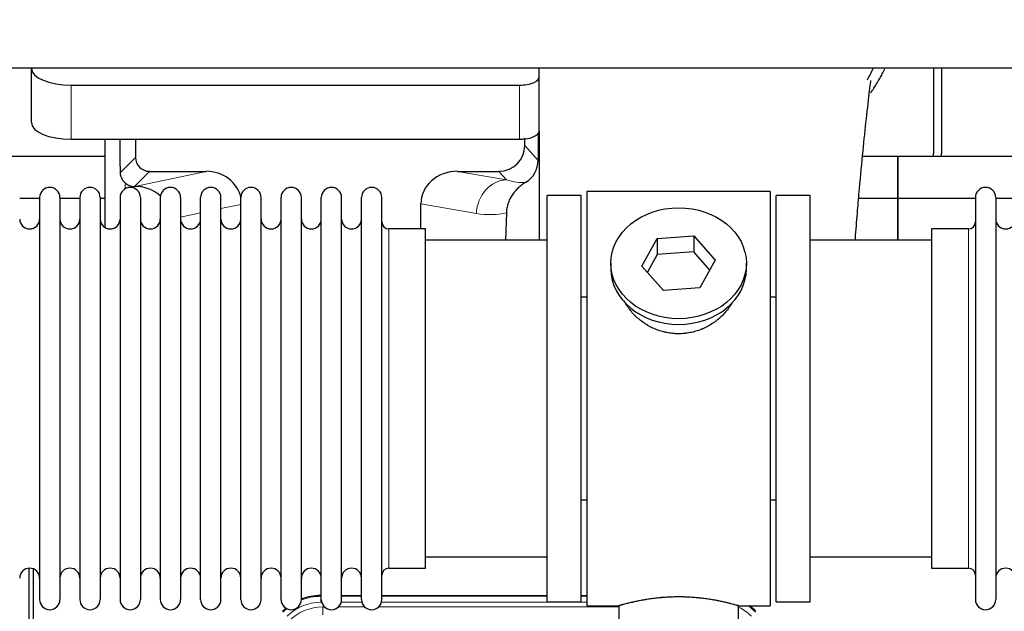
# Model space of a CAD drawing. Header units: inches. Extents: x 0 to 20790, y -12 to 14700.
# Tile 38 of 256: x 5656 to 6150, y 4616 to 4913. Entities that reach past the tile are written whole.
import ezdxf

# ---------------------------------------------------------------- set-up
doc = ezdxf.new("R2010")
doc.units = ezdxf.units.IN
doc.layers.add('1', color=7, linetype='Continuous', true_color=0xffffff)
doc.layers.add('254', color=7, linetype='Continuous', true_color=0xffffff)
doc.styles.add('latin_extended', font='simplex.shx')
doc.dimstyles.get("Standard").update_dxf_attribs({"dimtxt": 0.18, "dimasz": 0.18, "dimexe": 0.18, "dimexo": 0.0625, "dimgap": 0.09, "dimtad": 0, "dimtih": 1, "dimtoh": 1, "dimdec": 4, "dimzin": 0, "dimdsep": 46, "dimtxsty": 'Standard', "dimcen": 0.09, "dimadec": 0, "dimazin": 0, "dimtfac": 1, "dimtdec": 4, "dimtofl": 0, "dimtmove": 0, "dimatfit": 3, "dimfxl": 1, "dimtolj": 1, "dimtzin": 0, "dimarcsym": 0})

# ---------------------------------------------------------------- blocks, each defined once
blk = doc.blocks.new('_U6')
at = {"layer": '254', "color": 3, "linetype": 'Continuous', "lineweight": 13, "transparency": 16777216}
for p, q in [((1741.91, 5800.73), (811.91, 5800.73)), ((846.91, 4585.23), (846.91, 5678.23)), ((7782.91, 4462.73), (811.91, 4462.73))]:
    blk.add_line(p, q, dxfattribs=at)
at = {"layer": '254', "color": 3, "transparency": 16777216}
for points in [[(867.33, 5678.23), (826.5, 5678.23), (846.91, 5800.73)], [(826.5, 4585.23), (867.33, 4585.23), (846.91, 4462.73)]]:
    blk.add_solid(points, dxfattribs=at)
at = {"layer": 'Defpoints', "color": 0, "transparency": 16777216}
for p in [(846.91, 5800.73), (1776.91, 5800.73), (7817.91, 4462.73)]:
    blk.add_point(p, dxfattribs=at)
at = {"layer": '254', "color": 2, "lineweight": 13, "transparency": 16777216, "insert": (663.16, 4927.56), "char_height": 122.5, "attachment_point": 1, "rotation": 90, "style": 'latin_extended'}
blk.add_mtext('\\A1;\\C2;1338', dxfattribs=at)

msp = doc.modelspace()

# ---------------------------------------------------------------- linework, layer by layer
at = {"layer": '1', "color": 2, "linetype": 'Continuous', "lineweight": 25}
for p, q in [((7175.915, 4888.631), (2649.915, 4888.631)), ((5661.965, 4888.632), (5661.965, 4888.534)), ((5916.965, 4884.307), (5916.965, 4888.631)), ((6114.915, 4888.631), (6114.915, 4845.731)), ((6118.915, 4888.631), (6118.915, 4845.731)), ((5661.965, 4861.345), (5661.965, 4888.534)), ((5916.965, 4857.118), (5916.965, 4884.307)), ((5681.965, 4880.08), (5906.965, 4880.08)), ((5916.442, 4855.77), (5916.387, 4842.322)), ((5916.965, 4857.118), (5916.965, 4802.232)), ((5681.965, 4852.892), (5906.965, 4852.892)), ((5698.897, 4852.892), (5698.897, 4808.622)), ((5714.275, 4852.892), (5714.275, 4843.791)), ((5909.68, 4849.778), (5909.68, 4853.494)), ((5698.902, 4844.206), (5606.915, 4844.206)), ((6096.915, 4844.206), (6079.223, 4844.206)), ((6096.915, 4823.231), (6096.915, 4844.206)), ((6096.915, 4844.206), (6096.915, 4823.231)), ((6188.902, 4844.206), (6096.915, 4844.206)), ((5721.249, 4836.817), (5749.71, 4836.817)), ((5875.877, 4836.817), (5896.729, 4836.817)), ((5713.709, 4829.278), (5713.868, 4829.278)), ((5920.915, 4620.731), (5920.915, 4824.731)), ((5937.915, 4824.731), (5920.915, 4824.731)), ((5937.915, 4620.731), (5937.915, 4824.731)), ((5940.915, 4826.731), (5940.915, 4618.731)), ((6032.915, 4826.731), (5940.915, 4826.731)), ((6032.915, 4826.731), (6032.915, 4618.731)), ((6035.915, 4620.731), (6035.915, 4824.731)), ((6052.915, 4824.731), (6035.915, 4824.731)), ((6052.915, 4620.731), (6052.915, 4824.731)), ((5666.115, 4823.231), (5656.115, 4823.231)), ((5666.115, 4823.631), (5666.115, 4621.831)), ((5676.315, 4823.631), (5676.315, 4621.831)), ((5686.313, 4823.231), (5676.316, 4823.231)), ((5686.315, 4823.631), (5686.315, 4621.831)), ((5698.895, 4823.231), (5696.514, 4823.231)), ((5696.515, 4823.631), (5696.515, 4621.831)), ((5706.515, 4823.631), (5706.515, 4621.831)), ((5716.715, 4823.631), (5716.715, 4621.831)), ((5726.715, 4823.631), (5726.715, 4621.831)), ((5736.915, 4823.631), (5736.915, 4621.831)), ((5746.915, 4621.831), (5746.915, 4823.631)), ((5757.115, 4621.831), (5757.115, 4823.631)), ((5767.115, 4621.831), (5767.115, 4823.631)), ((5777.315, 4621.831), (5777.315, 4823.631)), ((5787.315, 4621.831), (5787.315, 4823.631)), ((5797.515, 4621.831), (5797.515, 4823.631)), ((5807.515, 4621.831), (5807.515, 4823.631)), ((5817.715, 4621.831), (5817.715, 4823.631)), ((5827.715, 4621.831), (5827.715, 4823.631)), ((5837.915, 4621.831), (5837.915, 4823.631)), ((5857.54, 4807.88), (5857.54, 4820.43)), ((6096.915, 4823.231), (6077.287, 4823.231)), ((6096.915, 4802.23), (6096.915, 4823.231)), ((6096.915, 4823.231), (6096.915, 4802.229)), ((6135.917, 4823.231), (6096.915, 4823.231)), ((6135.915, 4823.631), (6135.915, 4621.831)), ((6146.115, 4823.631), (6146.115, 4621.831)), ((6156.115, 4823.231), (6146.115, 4823.231)), ((5900.43, 4815.93), (5900.064, 4802.23)), ((5859.915, 4807.881), (5841.415, 4807.881)), ((5859.915, 4637.581), (5859.915, 4807.881)), ((6132.415, 4807.881), (6113.915, 4807.881)), ((6113.915, 4807.881), (6113.915, 4637.581)), ((5920.915, 4802.231), (5859.909, 4802.231)), ((5968.524, 4789.258), (5976.195, 4803.025)), ((5976.195, 4803.025), (5994.586, 4804.467)), ((5976.195, 4803.025), (5976.195, 4794.995)), ((5994.586, 4804.467), (5994.586, 4796.437)), ((5994.586, 4804.467), (6005.306, 4792.141)), ((6113.92, 4802.231), (6052.915, 4802.231)), ((5976.195, 4794.995), (5971.251, 4786.122)), ((5994.586, 4796.437), (5976.195, 4794.995)), ((6002.579, 4787.247), (5994.586, 4796.437)), ((5952.915, 4790.699), (5952.915, 4787.832)), ((6005.306, 4792.141), (5997.635, 4778.373)), ((6020.915, 4787.832), (6020.915, 4790.699)), ((5979.243, 4776.932), (5968.524, 4789.258)), ((5997.635, 4778.373), (5979.243, 4776.932)), ((5937.914, 4773.731), (5940.915, 4773.731)), ((6032.915, 4773.731), (6035.915, 4773.731)), ((5940.915, 4671.731), (5937.914, 4671.731)), ((6035.915, 4671.731), (6032.915, 4671.731)), ((5859.909, 4643.231), (5920.915, 4643.231)), ((6052.915, 4643.231), (6113.92, 4643.231)), ((5660.914, 4236.989), (5660.914, 4637.569)), ((5662.914, 4637.241), (5662.914, 4213.731)), ((5841.415, 4637.581), (5859.915, 4637.581)), ((6113.915, 4637.581), (6132.415, 4637.581)), ((5807.155, 4623.831), (5807.517, 4623.831)), ((5817.717, 4623.831), (5827.715, 4623.831)), ((5837.915, 4623.831), (5920.912, 4623.831)), ((5937.912, 4623.831), (5940.914, 4623.831)), ((5920.915, 4620.731), (5937.915, 4620.731)), ((5940.915, 4618.731), (5956.915, 4618.731)), ((5956.915, 4618.731), (5956.915, 4609.231)), ((6016.51, 4618.731), (6032.915, 4618.731)), ((6016.915, 4609.231), (6016.915, 4618.847)), ((6035.915, 4620.731), (6052.915, 4620.731))]:
    msp.add_line(p, q, dxfattribs=at)
at = {"layer": '1', "color": 110, "linetype": 'Continuous', "lineweight": 13}
for p, q in [((5681.965, 4852.892), (5681.965, 4880.08)), ((5906.965, 4852.892), (5906.965, 4880.08)), ((5909.68, 4849.778), (5916.387, 4842.322)), ((5706.657, 4836.173), (5714.275, 4843.791)), ((5721.249, 4836.817), (5713.709, 4829.278)), ((5713.868, 4829.278), (5749.71, 4836.817)), ((5875.877, 4836.817), (5900.52, 4832.603)), ((5900.52, 4832.603), (5896.729, 4836.817)), ((5709.106, 4828.07), (5709.106, 4830.984)), ((5767.115, 4820.242), (5757.115, 4818.138)), ((5885.385, 4815.667), (5857.54, 4820.43)), ((5746.915, 4815.993), (5736.915, 4813.889)), ((5841.415, 4637.581), (5841.415, 4807.881)), ((6132.415, 4807.881), (6132.415, 4637.581)), ((5807.155, 4623.831), (5807.311, 4623.456)), ((5807.311, 4623.456), (5807.516, 4623.456)), ((5807.311, 4620.46), (5807.311, 4623.456)), ((5817.716, 4623.456), (5827.717, 4623.456)), ((5837.917, 4623.456), (5920.912, 4623.456)), ((5937.913, 4623.456), (5940.914, 4623.456)), ((5807.703, 4620.46), (5807.311, 4620.46)), ((5808.287, 4618.103), (5809.135, 4618.103)), ((5808.287, 4614.108), (5808.287, 4618.103)), ((5816.097, 4618.103), (5829.335, 4618.103)), ((5827.904, 4620.46), (5817.529, 4620.46)), ((5836.297, 4618.103), (5956.913, 4618.103)), ((5940.914, 4620.46), (5837.73, 4620.46))]:
    msp.add_line(p, q, dxfattribs=at)
at = {"layer": '1', "color": 2, "linetype": 'Continuous', "lineweight": 25}
for centre, radius, start, end in [((6092.915, 4845.731), 22, 356.02453, 0), ((6096.915, 4845.731), 22, 356.02453, 0), ((5671.215, 4823.631), 5.1, 0, 180), ((5691.415, 4823.631), 5.1, 0, 180), ((5711.615, 4823.631), 5.1, 0, 180), ((5731.815, 4823.631), 5.1, 0, 180), ((5752.015, 4823.631), 5.1, 0, 180), ((5772.215, 4823.631), 5.1, 0, 180), ((5792.415, 4823.631), 5.1, 0, 180), ((5812.615, 4823.631), 5.1, 0, 180), ((5832.815, 4823.631), 5.1, 0, 180), ((6141.015, 4823.631), 5.1, 0, 180), ((5661.115, 4812.881), 5, 180, 0), ((5681.315, 4812.881), 5, 180, 0), ((5701.515, 4812.881), 5, 180, 0), ((5721.715, 4812.881), 5, 180, 0), ((5741.915, 4812.881), 5, 180, 0), ((5762.115, 4812.881), 5, 180, 0), ((5782.315, 4812.881), 5, 180, 0), ((5802.515, 4812.881), 5, 180, 0), ((5822.715, 4812.881), 5, 180, 0), ((5841.415, 4811.381), 3.5, 180, 270), ((6132.415, 4811.381), 3.5, 270, 0), ((6151.115, 4812.881), 5, 180, 0), ((5661.115, 4632.581), 5, 0, 180), ((5681.315, 4632.581), 5, 0, 180), ((5701.515, 4632.581), 5, 0, 180), ((5721.715, 4632.581), 5, 0, 180), ((5741.915, 4632.581), 5, 0, 180), ((5762.115, 4632.581), 5, 0, 180), ((5782.315, 4632.581), 5, 0, 180), ((5802.515, 4632.581), 5, 0, 180), ((5822.715, 4632.581), 5, 0, 180), ((5841.415, 4634.081), 3.5, 90, 180), ((6132.415, 4634.081), 3.5, 0, 90), ((6151.115, 4632.581), 5, 0, 180), ((5671.215, 4621.831), 5.1, 180, 0), ((5691.415, 4621.831), 5.1, 180, 0), ((5711.615, 4621.831), 5.1, 180, 0), ((5731.815, 4621.831), 5.1, 180, 0), ((5752.015, 4621.831), 5.1, 180, 0), ((5772.215, 4621.831), 5.1, 180, 0), ((5792.415, 4621.831), 5.1, 180, 0), ((5812.615, 4621.831), 5.1, 180, 0), ((5832.815, 4621.831), 5.1, 180, 0), ((6141.015, 4621.831), 5.1, 180, 0)]:
    msp.add_arc(centre, radius, start, end, dxfattribs=at)
for centre, major_axis, ratio, start_param, end_param in [((5681.965, 4888.534), (-20, 0), 0.4226815, 0, 1.5707963), ((5906.965, 4884.307), (-10, 0), 0.4226815, 1.5707963, 3.1415927), ((5681.965, 4861.345), (-20, 0), 0.4226815, 0, 1.5707963), ((5906.965, 4857.118), (-10, 0), 0.4226815, 1.8474697, 3.1415927), ((5709.106, 4402.615), (10.169, -1338.708), 0.0006671, 1.9006007, 1.9138317), ((5896.64, 4849.867), (-8.754, 9.732), 0.993147, 2.4124357, 3.9763944), ((5906.965, 4857.118), (-10, 0), 0.4226815, 1.5707963, 1.7425489), ((5906.965, 4876.264), (0, 23.658), 0.4226815, 3.3133452, 3.4165375), ((5909.592, 4856.695), (1.809, -48.123), 0.0006749, 4.7789279, 4.7881353), ((5721.302, 4843.844), (4.987, 4.987), 0.9924325, 2.3599928, 3.9231925), ((5903.347, 4842.411), (12.412, -4.015), 0.9953148, 5.572067, 6.5905896), ((5749.093, 4819.753), (-18.076, -3.802), 0.9203203, 3.1559659, 4.4876926), ((5876.635, 4819.753), (18.879, -3.229), 0.8876007, 1.7611606, 3.2922561), ((5713.709, 4836.252), (-7.027, 0), 0.9924325, 0.8563441, 1.5707963), ((5713.868, 4812.343), (-18.402, 0), 0.9203203, 3.9349859, 4.712389), ((5986.915, 4787.832), (34, 0), 0.819152, 3.1416663, 6.2831608), ((5807.186, 4596.794, 0), (10.349, -24.985), 0.998395, 2.7494612, 3.1145601), ((5807.186, 4596.794, 0), (10.349, -24.985), 0.998395, 3.4494404, 3.5337241), ((6006.643, 4596.794, 0), (-10.349, -24.985), 0.998395, 2.7494612, 2.9094018)]:
    msp.add_ellipse(centre, major_axis=major_axis, ratio=ratio, start_param=start_param, end_param=end_param, dxfattribs=at)
at = {"layer": '1', "color": 110, "linetype": 'Continuous', "lineweight": 13}
for centre, major_axis, ratio, start_param, end_param in [((5900.52, 4815.667), (-2.866, -16.757), 0.8876007, 3.3319569, 4.8630524), ((5900.277, 4845.823), (17.605, -10.298), 0.5880236, 5.056727, 5.602163), ((5885.142, 4845.823), (33.02, -17.025), 0.7759833, 5.0998257, 5.5373073), ((5807.338, 4596.427, 0), (10.345, -24.976), 0.9987509, 2.7494612, 3.1209322), ((5807.338, 4596.427, 0), (10.345, -24.976), 0.9987509, 3.439392, 3.5337241), ((5807.338, 4596.427, 0), (9.199, -22.209), 0.998395, 2.7494612, 3.5337241), ((5808.314, 4594.07, 0), (-9.199, 22.209), 0.998395, 5.8910538, 6.6753168), ((6006.492, 4596.427, 0), (-9.199, -22.209), 0.998395, 2.7494612, 3.0857139), ((6006.492, 4596.427), (-10.345, -24.976), 0.9987509, 2.7494612, 2.9335669)]:
    msp.add_ellipse(centre, major_axis=major_axis, ratio=ratio, start_param=start_param, end_param=end_param, dxfattribs=at)
at = {"layer": '1', "color": 2, "linetype": 'Continuous', "lineweight": 25}
msp.add_ellipse((5986.915, 4790.699), major_axis=(34, 0), ratio=0.819152, dxfattribs=at)
msp.add_open_spline([(6081.686, 4882.82), (6082.733, 4884.678), (6083.696, 4886.571), (6084.571, 4888.485)], degree=3, dxfattribs=at)
for points, knots in [([(6083.351, 4876.291), (6083.755, 4876.849), (6084.644, 4878.115), (6085.497, 4879.413), (6086.19, 4880.506), (6086.417, 4880.873), (6086.755, 4881.428), (6086.867, 4881.613), (6087.088, 4881.984), (6087.638, 4882.913), (6088.588, 4884.602), (6089.606, 4886.566), (6090.196, 4887.782), (6090.408, 4888.231)], [0, 0, 0, 0, 0.1493314, 0.3350669, 0.3350669, 0.4279346, 0.4279346, 0.4743685, 0.4743685, 0.5208024, 0.7065379, 0.8922734, 1, 1, 1, 1]), ([(6075.613, 4802.281), (6075.672, 4803.087), (6076.057, 4808.227), (6076.747, 4816.979), (6077.974, 4831.478), (6079.489, 4847.336), (6081.223, 4863.561), (6082.612, 4876.226), (6083.405, 4881.868), (6083.372, 4882.433), (6083.285, 4882.417)], [0, 0, 0, 0, 0.0209512, 0.1341954, 0.2364153, 0.4334945, 0.6253373, 0.824694, 0.9320857, 1, 1, 1, 1]), ([(5709.106, 4830.984), (5708.916, 4831.147), (5708.737, 4831.318), (5708.398, 4831.676), (5708.238, 4831.862), (5707.939, 4832.251), (5707.8, 4832.453), (5707.654, 4832.69), (5707.638, 4832.716), (5707.606, 4832.769), (5707.591, 4832.796), (5707.544, 4832.876), (5707.454, 4833.038), (5707.37, 4833.202), (5707.212, 4833.534), (5707.119, 4833.759), (5706.957, 4834.22), (5706.889, 4834.456), (5706.819, 4834.756), (5706.805, 4834.817), (5706.781, 4834.938), (5706.769, 4834.999), (5706.737, 4835.183), (5706.719, 4835.306), (5706.675, 4835.675), (5706.659, 4835.923), (5706.657, 4836.173)], [0, 0, 0, 0, 0.125, 0.125, 0.25, 0.25, 0.375, 0.375, 0.390625, 0.390625, 0.40625, 0.40625, 0.4375, 0.5, 0.5, 0.625, 0.625, 0.75, 0.75, 0.78125, 0.78125, 0.8125, 0.8125, 0.875, 0.875, 1, 1, 1, 1]), ([(5910.143, 4831.305), (5909.802, 4831.099), (5909.134, 4830.67), (5908.172, 4829.98), (5907.251, 4829.243), (5906.664, 4828.72), (5906.091, 4828.18), (5905.812, 4827.902), (5905.268, 4827.329), (5905.003, 4827.034), (5904.681, 4826.654), (5904.618, 4826.577), (5904.491, 4826.423), (5904.304, 4826.191), (5904.122, 4825.956), (5903.767, 4825.482), (5903.314, 4824.837), (5902.904, 4824.17), (5902.515, 4823.49), (5902.331, 4823.145), (5901.986, 4822.441), (5901.825, 4822.083), (5901.526, 4821.355), (5901.388, 4820.984), (5901.231, 4820.512), (5901.2, 4820.417), (5901.156, 4820.274), (5901.141, 4820.227), (5901.112, 4820.131), (5901.04, 4819.892), (5900.975, 4819.652), (5900.827, 4819.075), (5900.743, 4818.687), (5900.603, 4817.908), (5900.548, 4817.516), (5900.466, 4816.727), (5900.44, 4816.33), (5900.43, 4815.93)], [0, 0, 0, 0, 0.0625, 0.125, 0.1875, 0.25, 0.25, 0.3125, 0.3125, 0.375, 0.375, 0.390625, 0.390625, 0.40625, 0.4375, 0.4375, 0.5, 0.5625, 0.5625, 0.625, 0.625, 0.6875, 0.6875, 0.75, 0.75, 0.765625, 0.765625, 0.7734375, 0.7734375, 0.78125, 0.8125, 0.8125, 0.875, 0.875, 0.9375, 0.9375, 1, 1, 1, 1]), ([(5989.773, 4755.408), (5988.781, 4755.314), (5987.793, 4755.269), (5985.824, 4755.276), (5984.843, 4755.327), (5982.889, 4755.525), (5981.915, 4755.672), (5980.702, 4755.915), (5980.46, 4755.967), (5980.097, 4756.049), (5979.976, 4756.077), (5979.734, 4756.135), (5979.133, 4756.282), (5978.539, 4756.447), (5977.129, 4756.875), (5976.208, 4757.204), (5974.406, 4757.943), (5973.524, 4758.354), (5972.23, 4759.031), (5971.803, 4759.267), (5971.276, 4759.575), (5971.171, 4759.637), (5970.961, 4759.763), (5970.649, 4759.953), (5970.34, 4760.148), (5969.323, 4760.807), (5968.542, 4761.366), (5967.043, 4762.544), (5966.324, 4763.164), (5964.951, 4764.461), (5964.295, 4765.138), (5963.048, 4766.552), (5962.467, 4767.277), (5961.388, 4768.759), (5960.889, 4769.516), (5960.146, 4770.77), (5959.876, 4771.257), (5959.623, 4771.75)], [0, 0, 0, 0, 0.0792205, 0.0792205, 0.1584409, 0.1584409, 0.2376614, 0.2376614, 0.2574665, 0.2574665, 0.2673691, 0.2673691, 0.2772716, 0.3168819, 0.3168819, 0.3961024, 0.3961024, 0.4753228, 0.4753228, 0.5149331, 0.5149331, 0.5248356, 0.5248356, 0.5347382, 0.5545433, 0.5545433, 0.6337638, 0.6337638, 0.7129842, 0.7129842, 0.7922047, 0.7922047, 0.8714252, 0.8714252, 0.9506456, 0.9506456, 1, 1, 1, 1]), ([(6013.813, 4771.011), (6013.653, 4770.722), (6013.487, 4770.434), (6013.256, 4770.049), (6013.196, 4769.952), (6013.076, 4769.757), (6012.895, 4769.467), (6012.708, 4769.18), (6012.326, 4768.609), (6012.063, 4768.234), (6011.244, 4767.125), (6010.661, 4766.408), (6009.421, 4765.018), (6008.764, 4764.345), (6007.895, 4763.534), (6007.631, 4763.293), (6007.361, 4763.055), (6007.18, 4762.897), (6007.089, 4762.819), (6006.632, 4762.43), (6006.26, 4762.127), (6005.124, 4761.246), (6004.34, 4760.693), (6002.719, 4759.657), (6001.883, 4759.174), (6000.588, 4758.505), (6000.149, 4758.291), (5999.481, 4757.984), (5999.257, 4757.884), (5998.918, 4757.738), (5998.804, 4757.69), (5998.577, 4757.595), (5998.462, 4757.548), (5997.434, 4757.134), (5996.507, 4756.81), (5994.627, 4756.253), (5993.674, 4756.019), (5992.226, 4755.738), (5991.74, 4755.655), (5991.006, 4755.549), (5990.76, 4755.517), (5990.268, 4755.458), (5990.021, 4755.431), (5989.773, 4755.408)], [0, 0, 0, 0, 0.0354008, 0.0354008, 0.0474583, 0.0474583, 0.0595158, 0.0836308, 0.0836308, 0.1318607, 0.1318607, 0.2283206, 0.2283206, 0.3247806, 0.3247806, 0.3488955, 0.360953, 0.360953, 0.3730105, 0.3730105, 0.4212405, 0.4212405, 0.5177004, 0.5177004, 0.6141603, 0.6141603, 0.6623903, 0.6623903, 0.6865053, 0.6865053, 0.6985627, 0.6985627, 0.7106202, 0.7106202, 0.8070802, 0.8070802, 0.9035401, 0.9035401, 0.95177, 0.95177, 0.975885, 0.975885, 1, 1, 1, 1]), ([(6016.915, 4618.731), (6016.915, 4618.731), (6016.867, 4618.744), (6016.723, 4618.786), (6016.663, 4618.803), (6016.554, 4618.834), (6016.495, 4618.851), (6016.429, 4618.87), (6016.383, 4618.883), (6016.36, 4618.889), (6016.141, 4618.951), (6015.9, 4619.019), (6015.329, 4619.177), (6014.998, 4619.268), (6014.248, 4619.469), (6013.828, 4619.58), (6013.304, 4619.714), (6013.245, 4619.729), (6013.126, 4619.76), (6013.066, 4619.775), (6012.883, 4619.821), (6012.758, 4619.853), (6012.379, 4619.948), (6012.116, 4620.012), (6011.3, 4620.211), (6010.72, 4620.348), (6009.485, 4620.628), (6008.831, 4620.771), (6007.793, 4620.987), (6007.438, 4621.059), (6006.982, 4621.15), (6006.89, 4621.168), (6006.706, 4621.204), (6006.428, 4621.258), (6006.147, 4621.311), (6005.201, 4621.489), (6004.418, 4621.628), (6002.801, 4621.895), (6001.967, 4622.024), (6000.676, 4622.206), (5999.802, 4622.324), (5998.901, 4622.434), (5998.329, 4622.5), (5998.215, 4622.512), (5997.985, 4622.538), (5997.641, 4622.576), (5997.294, 4622.612), (5996.599, 4622.683), (5996.133, 4622.727), (5994.726, 4622.85), (5993.777, 4622.92), (5991.855, 4623.034), (5990.882, 4623.077), (5989.652, 4623.114), (5989.282, 4623.124), (5988.848, 4623.133), (5988.662, 4623.136), (5988.538, 4623.138), (5988.475, 4623.139), (5987.916, 4623.148), (5987.42, 4623.151), (5985.936, 4623.152), (5984.953, 4623.137), (5982.999, 4623.079), (5982.027, 4623.036), (5980.579, 4622.951), (5980.097, 4622.92), (5979.377, 4622.867), (5979.138, 4622.849), (5978.779, 4622.82), (5978.66, 4622.81), (5978.421, 4622.79), (5978.303, 4622.78), (5977.237, 4622.687), (5976.312, 4622.593), (5974.504, 4622.385), (5973.622, 4622.272), (5971.898, 4622.029), (5971.058, 4621.9), (5970.136, 4621.748), (5970.033, 4621.731), (5969.83, 4621.697), (5969.527, 4621.645), (5969.229, 4621.593), (5968.638, 4621.489), (5968.253, 4621.419), (5967.122, 4621.206), (5966.402, 4621.063), (5965.025, 4620.776), (5964.37, 4620.633), (5963.592, 4620.457), (5963.362, 4620.404), (5963.136, 4620.352), (5962.987, 4620.317), (5962.912, 4620.3), (5962.545, 4620.213), (5962.261, 4620.145), (5961.443, 4619.947), (5960.941, 4619.821), (5960.019, 4619.584), (5959.6, 4619.474), (5959.035, 4619.322), (5958.857, 4619.274), (5958.607, 4619.206), (5958.485, 4619.173), (5958.37, 4619.141), (5958.295, 4619.12), (5958.258, 4619.11), (5957.932, 4619.02), (5957.691, 4618.952), (5957.305, 4618.843), (5957.159, 4618.801), (5957.013, 4618.759), (5956.976, 4618.748), (5956.94, 4618.738), (5956.93, 4618.735), (5956.918, 4618.732), (5956.915, 4618.731), (5956.915, 4618.731)], [0, 0, 0, 0, 0.0311289, 0.0311289, 0.0467558, 0.0467558, 0.0545693, 0.0584761, 0.0584761, 0.0623828, 0.0623828, 0.0936367, 0.0936367, 0.1248906, 0.1248906, 0.1561445, 0.1561445, 0.1600513, 0.1600513, 0.163958, 0.163958, 0.1717715, 0.1717715, 0.1873984, 0.1873984, 0.2186523, 0.2186523, 0.2499062, 0.2499062, 0.2655332, 0.2655332, 0.2694399, 0.2694399, 0.2733467, 0.2811601, 0.2811601, 0.3124141, 0.3124141, 0.343668, 0.343668, 0.3592949, 0.3749219, 0.3749219, 0.3788286, 0.3788286, 0.3827353, 0.3905488, 0.3905488, 0.4061758, 0.4061758, 0.4374297, 0.4374297, 0.4686836, 0.4686836, 0.4764971, 0.4804038, 0.4823572, 0.4823572, 0.4843105, 0.4843105, 0.4999375, 0.4999375, 0.5311914, 0.5311914, 0.5624453, 0.5624453, 0.5780723, 0.5780723, 0.5858857, 0.5858857, 0.5897925, 0.5897925, 0.5936992, 0.5936992, 0.6249531, 0.6249531, 0.656207, 0.656207, 0.6874609, 0.6874609, 0.6913677, 0.6913677, 0.6952744, 0.7030879, 0.7030879, 0.7187148, 0.7187148, 0.7499687, 0.7499687, 0.7812227, 0.7812227, 0.7890361, 0.7929429, 0.7929429, 0.7968496, 0.7968496, 0.8124766, 0.8124766, 0.8437305, 0.8437305, 0.8749844, 0.8749844, 0.8906113, 0.8906113, 0.8984248, 0.9023315, 0.9023315, 0.9062383, 0.9062383, 0.9374922, 0.9374922, 0.9687461, 0.9687461, 0.984373, 0.984373, 0.9921865, 0.9921865, 1, 1, 1, 1])]:
    msp.add_open_spline(points, degree=3, knots=knots, dxfattribs=at)

# ---------------------------------------------------------------- dimensions: what is measured, and where the dimension line sits
at = {"layer": '254', "color": 2, "linetype": 'Continuous', "lineweight": 13}
dim = msp.add_linear_dim(base=(846.915, 5800.731), p1=(7817.915, 4462.731), p2=(1776.915, 5800.731), angle=90, text='\\C2;1338', dimstyle='Standard', override={"dimscale": 35, "dimtxt": 3.5, "dimasz": 3.5, "dimexe": 1, "dimexo": 1, "dimgap": 1.75, "dimtad": 1, "dimtih": 0, "dimtoh": 0, "dimdec": 2, "dimlfac": 0.028571, "dimzin": 8, "dimdsep": 46, "dimlunit": 2, "dimpost": '', "dimtxsty": 'latin_extended', "dimsah": 1, "dimse1": 0, "dimse2": 0, "dimsd1": 0, "dimsd2": 0, "dimclrd": 3, "dimclre": 3, "dimclrt": 2, "dimtol": 0, "dimtm": -0.1, "dimtfac": 0.714286, "dimtdec": 3, "dimtofl": 1, "dimtmove": 0, "dimtzin": 8, "dimlwd": 13, "dimlwe": 13}, dxfattribs=at)
dim.commit()
dim.dimension.update_dxf_attribs({"geometry": '_U6', "text_midpoint": (846.915, 5131.731), "dimtype": 160})

doc.saveas('drawing.dxf')
